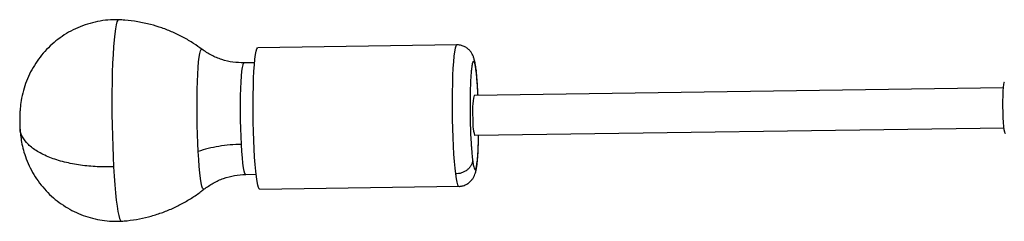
# Model space of a CAD drawing. Header units: millimetres. Extents: x -451 to 1441, y 43 to 1355.
# Tile 5 of 11: x -451 to -155, y 1114 to 1174. Entities that reach past the tile are written whole.
import ezdxf

# ---------------------------------------------------------------- set-up
doc = ezdxf.new("R2010")
doc.units = ezdxf.units.MM

msp = doc.modelspace()

# ---------------------------------------------------------------- linework, layer by layer
at = {"color": 7, "linetype": 'Continuous', "lineweight": 25}
for p, q in [((-320, 1166.87), (-379.81, 1166.02)), ((-380.77, 1161.5), (-383.9, 1161.46)), ((-155.69, 1153.97), (-314.79, 1151.69)), ((-451.35, 1143.74), (-451.28, 1141.97)), ((-314.62, 1139.7), (-155.51, 1141.97)), ((-383.43, 1127.96), (-380.29, 1128)), ((-379.2, 1123.52), (-319.39, 1124.38))]:
    msp.add_line(p, q, dxfattribs=at)
at = {"color": 8, "linetype": 'Continuous', "lineweight": 25}
msp.add_line((-314.27, 1159.64), (-314.18, 1159.09), dxfattribs=at)
at = {"color": 8, "linetype": 'Continuous', "lineweight": 25, "flags": 128}
for points in [[(-421.65, 1174.42), (-421.88, 1174.27), (-422.13, 1173.77), (-422.37, 1172.92), (-422.59, 1171.73), (-422.79, 1170.22), (-422.98, 1168.41), (-423.15, 1166.31), (-423.29, 1163.95), (-423.41, 1161.36), (-423.51, 1158.57), (-423.58, 1155.61), (-423.62, 1152.52), (-423.63, 1149.33), (-423.61, 1146.07), (-423.57, 1142.8), (-423.5, 1139.54), (-423.4, 1136.34), (-423.27, 1133.22), (-423.12, 1130.24)], [(-320, 1166.87), (-320.08, 1166.84), (-320.29, 1166.51), (-320.5, 1165.83), (-320.68, 1164.79), (-320.85, 1163.43), (-321, 1161.77), (-321.13, 1159.83), (-321.24, 1157.64), (-321.31, 1155.25), (-321.36, 1152.7), (-321.38, 1150.02), (-321.38, 1147.27), (-321.34, 1144.49), (-321.27, 1141.73), (-321.18, 1139.04), (-321.06, 1136.46), (-320.92, 1134.04), (-320.76, 1131.81), (-320.58, 1129.82), (-320.38, 1128.1)], [(-397.7, 1134.83), (-397.82, 1137.35), (-397.92, 1139.99), (-397.99, 1142.72), (-398.03, 1145.47), (-398.05, 1148.21), (-398.03, 1150.88), (-397.99, 1153.45), (-397.92, 1155.86), (-397.83, 1158.08), (-397.7, 1160.07), (-397.56, 1161.79), (-397.4, 1163.22), (-397.21, 1164.32), (-397.02, 1165.09), (-396.81, 1165.51), (-396.6, 1165.56), (-396.57, 1165.55)], [(-384.72, 1136.99), (-384.83, 1139.3), (-384.91, 1141.72), (-384.97, 1144.21), (-385, 1146.71), (-384.99, 1149.16), (-384.96, 1151.52), (-384.9, 1153.72), (-384.81, 1155.73), (-384.7, 1157.48), (-384.56, 1158.96), (-384.4, 1160.11), (-384.23, 1160.92), (-384.04, 1161.36), (-383.9, 1161.46)], [(-383.42, 1127.96), (-383.49, 1127.98), (-383.68, 1128.28), (-383.88, 1128.94), (-384.08, 1129.96), (-384.26, 1131.31), (-384.43, 1132.95), (-384.59, 1134.86), (-384.72, 1136.99)], [(-395.97, 1123.51), (-396.14, 1123.49), (-396.36, 1123.79), (-396.58, 1124.45), (-396.8, 1125.45), (-397.01, 1126.78), (-397.2, 1128.41), (-397.39, 1130.32), (-397.55, 1132.47), (-397.7, 1134.83)], [(-423.12, 1130.24), (-422.95, 1127.42), (-422.76, 1124.79), (-422.55, 1122.4), (-422.33, 1120.25), (-422.09, 1118.39), (-421.84, 1116.83), (-421.59, 1115.59), (-421.33, 1114.69), (-421.07, 1114.13), (-420.81, 1113.92), (-420.78, 1113.92)], [(-320.38, 1128.1), (-320.18, 1126.68), (-319.96, 1125.59), (-319.74, 1124.84), (-319.52, 1124.44), (-319.39, 1124.38)]]:
    msp.add_lwpolyline(points, dxfattribs=at)
at = {"color": 7, "linetype": 'Continuous', "lineweight": 25, "flags": 128}
for points in [[(-381.05, 1156.79), (-380.94, 1158.97), (-380.81, 1160.91), (-380.66, 1162.58), (-380.49, 1163.94), (-380.31, 1164.97), (-380.1, 1165.66), (-379.89, 1165.99), (-379.81, 1166.02)], [(-379.2, 1123.52), (-379.33, 1123.58), (-379.55, 1123.98), (-379.77, 1124.73), (-379.99, 1125.83), (-380.19, 1127.25), (-380.39, 1128.97), (-380.57, 1130.95), (-380.73, 1133.18), (-380.87, 1135.6), (-380.99, 1138.18), (-381.08, 1140.88), (-381.15, 1143.64), (-381.19, 1146.42), (-381.19, 1149.17), (-381.17, 1151.84), (-381.12, 1154.4), (-381.05, 1156.79)], [(-155.11, 1140.23), (-155.17, 1140.27), (-155.3, 1140.62), (-155.43, 1141.31), (-155.55, 1142.32), (-155.65, 1143.59), (-155.74, 1145.06), (-155.8, 1146.68), (-155.83, 1148.35), (-155.83, 1150), (-155.81, 1151.56), (-155.75, 1152.96), (-155.67, 1154.12), (-155.57, 1154.99), (-155.46, 1155.54), (-155.33, 1155.73), (-155.33, 1155.73)]]:
    msp.add_lwpolyline(points, dxfattribs=at)
at = {"color": 7, "linetype": 'Continuous', "lineweight": 25}
for centre, radius, start, end in [((-290.04, 1146.95), 25.21, 169.1483, 184.6097), ((-299.49, 1143.9), 15.71, 176.2788, 195.5382)]:
    msp.add_arc(centre, radius, start, end, dxfattribs=at)
for points, knots in [([(-421.65, 1174.42), (-422.18, 1174.42), (-423.76, 1174.43), (-426.38, 1174.19), (-429.46, 1173.59), (-432.44, 1172.65), (-435.29, 1171.41), (-437.98, 1169.89), (-440.47, 1168.09), (-442.75, 1166.06), (-444.79, 1163.81), (-446.58, 1161.37), (-448.1, 1158.76), (-449.34, 1156.01), (-450.3, 1153.14), (-450.91, 1150.36), (-451.19, 1148.13), (-451.3, 1146.55), (-451.35, 1145.22), (-451.35, 1144.29), (-451.35, 1143.74)], [0, 0, 0, 0, 0.033666, 0.098824, 0.164332, 0.229429, 0.294123, 0.358436, 0.422389, 0.486003, 0.549301, 0.612314, 0.675098, 0.737768, 0.800623, 0.864725, 0.915754, 0.941383, 0.965677, 1, 1, 1, 1]), ([(-396.53, 1165.5), (-397.37, 1166.11), (-399.16, 1167.41), (-402.1, 1169.12), (-405.29, 1170.68), (-408.6, 1171.98), (-412.13, 1173.06), (-415.85, 1173.85), (-419.08, 1174.31), (-421.01, 1174.36), (-421.64, 1174.38)], [0, 0, 0, 0, 0.114709, 0.245539, 0.376719, 0.508166, 0.639818, 0.7857, 0.929659, 1, 1, 1, 1]), ([(-314.21, 1159.64), (-314.22, 1159.79), (-314.29, 1160.3), (-314.41, 1161.07), (-314.59, 1161.99), (-314.81, 1162.84), (-315.11, 1163.66), (-315.53, 1164.45), (-316.07, 1165.17), (-316.82, 1165.87), (-317.77, 1166.44), (-318.86, 1166.82), (-319.62, 1166.85), (-319.98, 1166.86)], [0, 0, 0, 0, 0.048342, 0.169927, 0.293564, 0.427671, 0.535247, 0.608641, 0.680129, 0.756368, 0.838038, 0.922448, 1, 1, 1, 1]), ([(-383.91, 1161.46), (-385.03, 1161.49), (-387.29, 1161.57), (-390.61, 1162.38), (-393.77, 1163.66), (-395.64, 1164.92), (-396.57, 1165.54)], [0, 0, 0, 0, 0.248225, 0.499809, 0.751487, 1, 1, 1, 1]), ([(-314.18, 1159.09), (-314.19, 1159.16), (-314.21, 1159.3), (-314.23, 1159.49), (-314.26, 1159.68), (-314.29, 1159.86), (-314.31, 1160.03), (-314.36, 1160.33), (-314.43, 1160.72), (-314.53, 1161.16), (-314.64, 1161.52), (-314.79, 1161.89), (-314.96, 1162), (-315.12, 1161.8), (-315.25, 1161.46), (-315.38, 1160.91), (-315.5, 1160.14), (-315.62, 1159.14), (-315.73, 1157.93), (-315.82, 1156.51), (-315.89, 1154.91), (-315.95, 1153.17), (-315.99, 1151.33), (-316, 1149.43), (-316, 1147.52), (-315.98, 1145.64), (-315.95, 1143.83), (-315.9, 1142.11), (-315.83, 1140.03), (-315.73, 1138.15), (-315.63, 1136.5), (-315.55, 1135.44), (-315.47, 1134.48), (-315.4, 1133.74), (-315.34, 1133.16), (-315.29, 1132.71), (-315.26, 1132.44), (-315.24, 1132.3)], [0, 0, 0, 0, 0.007071, 0.014136, 0.021199, 0.028261, 0.035328, 0.042402, 0.066383, 0.090374, 0.117402, 0.14444, 0.204832, 0.237455, 0.271606, 0.307186, 0.344051, 0.382012, 0.42084, 0.460267, 0.500001, 0.539735, 0.579163, 0.61799, 0.655952, 0.692817, 0.728396, 0.762548, 0.795171, 0.855563, 0.882591, 0.909628, 0.933609, 0.9576, 0.971736, 0.98586, 1, 1, 1, 1]), ([(-313.59, 1151.71), (-313.6, 1151.8), (-313.62, 1152.43), (-313.68, 1153.55), (-313.78, 1155.05), (-313.88, 1156.48), (-314, 1157.8), (-314.1, 1158.86), (-314.18, 1159.43), (-314.21, 1159.64)], [0, 0, 0, 0, 0.029278, 0.197256, 0.369534, 0.544148, 0.719554, 0.89478, 1, 1, 1, 1]), ([(-451.28, 1141.97), (-451.28, 1141.93), (-451.27, 1141.63), (-451.2, 1140.73), (-451.04, 1139.14), (-450.68, 1136.98), (-450.07, 1134.54), (-449.14, 1131.89), (-447.87, 1129.19), (-446.3, 1126.58), (-444.46, 1124.15), (-442.39, 1121.94), (-440.1, 1119.96), (-437.63, 1118.23), (-435.01, 1116.78), (-432.27, 1115.61), (-429.44, 1114.73), (-426.55, 1114.16), (-423.66, 1113.86), (-421.73, 1113.9), (-420.78, 1113.92)], [0, 0, 0, 0, 0.002637, 0.019105, 0.060219, 0.107603, 0.161878, 0.224133, 0.289556, 0.3556, 0.421572, 0.487294, 0.552712, 0.617809, 0.682575, 0.747009, 0.811108, 0.87487, 0.938291, 1, 1, 1, 1]), ([(-423.12, 1130.24), (-424.77, 1130.22), (-428.15, 1130.2), (-433.17, 1130.68), (-438.04, 1131.61), (-442.47, 1133.01), (-446.14, 1134.81), (-448.9, 1136.9), (-450.58, 1139.16), (-451.31, 1140.88), (-451.23, 1141.82), (-451.22, 1141.97)], [0, 0, 0, 0, 0.112234, 0.231345, 0.355882, 0.483884, 0.613024, 0.738601, 0.860724, 0.977551, 1, 1, 1, 1]), ([(-319.4, 1124.38), (-319.33, 1124.38), (-318.87, 1124.37), (-318.01, 1124.54), (-316.92, 1125), (-315.99, 1125.68), (-315.28, 1126.47), (-314.8, 1127.29), (-314.45, 1128.12), (-314.2, 1129.01), (-314.01, 1130.02), (-313.85, 1131.25), (-313.72, 1132.59), (-313.62, 1134.02), (-313.54, 1135.5), (-313.48, 1137.11), (-313.44, 1138.52), (-313.43, 1139.41), (-313.42, 1139.71)], [0, 0, 0, 0, 0.007855, 0.058186, 0.108579, 0.158336, 0.206018, 0.252321, 0.302453, 0.374483, 0.465657, 0.557686, 0.650901, 0.727281, 0.80585, 0.884266, 0.960672, 1, 1, 1, 1]), ([(-384.72, 1136.99), (-385.84, 1136.98), (-386.98, 1136.92), (-389.25, 1136.72), (-390.38, 1136.57), (-392.61, 1136.2), (-393.69, 1135.98), (-395.77, 1135.45), (-396.77, 1135.15), (-397.7, 1134.83)], [0, 0, 0, 0, 0.25, 0.25, 0.5, 0.5, 0.75, 0.75, 1, 1, 1, 1]), ([(-315.24, 1132.3), (-315.26, 1131.81), (-315.38, 1131.28), (-315.78, 1130.52), (-315.94, 1130.27), (-316.34, 1129.79), (-316.56, 1129.57), (-317.06, 1129.16), (-317.34, 1128.97), (-317.92, 1128.66), (-318.23, 1128.52), (-319.16, 1128.21), (-319.8, 1128.11), (-320.38, 1128.1)], [0, 0, 0, 0, 0.25, 0.25, 0.375, 0.375, 0.5, 0.5, 0.625, 0.625, 0.75, 0.75, 1, 1, 1, 1]), ([(-395.97, 1123.51), (-395.06, 1124.16), (-393.23, 1125.47), (-390.1, 1126.84), (-386.81, 1127.75), (-384.55, 1127.89), (-383.42, 1127.96)], [0, 0, 0, 0, 0.248531, 0.500213, 0.751791, 1, 1, 1, 1]), ([(-420.78, 1113.95), (-420.5, 1113.96), (-418.99, 1114.02), (-416.28, 1114.43), (-412.68, 1115.18), (-409.2, 1116.22), (-405.86, 1117.52), (-402.68, 1119.06), (-399.69, 1120.83), (-397.43, 1122.34), (-396.23, 1123.33), (-395.92, 1123.59)], [0, 0, 0, 0, 0.030117, 0.167682, 0.303383, 0.437269, 0.569362, 0.699657, 0.828124, 0.954708, 1, 1, 1, 1])]:
    msp.add_open_spline(points, degree=3, knots=knots, dxfattribs=at)
at = {"color": 8, "linetype": 'Continuous', "lineweight": 25}
for points, knots in [([(-313.61, 1151.71), (-313.63, 1152.08), (-313.67, 1153.05), (-313.76, 1154.49), (-313.88, 1156.17), (-314.02, 1157.74), (-314.13, 1158.66), (-314.18, 1159.09)], [0, 0, 0, 0, 0.122939, 0.326513, 0.51858, 0.774127, 1, 1, 1, 1]), ([(-315.24, 1132.3), (-315.2, 1132.03), (-315.13, 1131.49), (-315.01, 1130.81), (-314.86, 1130.1), (-314.66, 1129.52), (-314.46, 1129.39), (-314.29, 1129.59), (-314.12, 1130.06), (-313.9, 1131.18), (-313.68, 1133.4), (-313.52, 1136.28), (-313.47, 1138.61), (-313.44, 1139.71)], [0, 0, 0, 0, 0.049537, 0.102361, 0.158422, 0.253132, 0.359022, 0.416223, 0.476103, 0.60292, 0.737315, 0.875846, 1, 1, 1, 1])]:
    msp.add_open_spline(points, degree=3, knots=knots, dxfattribs=at)

doc.saveas('drawing.dxf')
